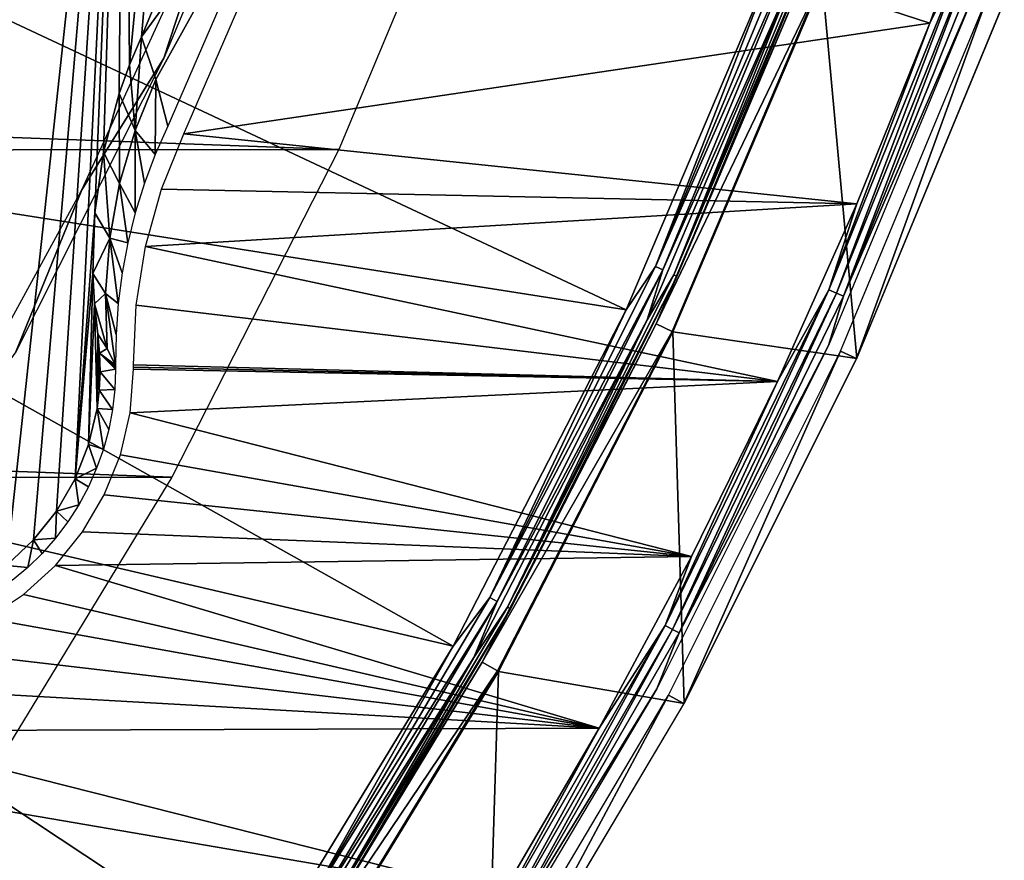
# Model space of a CAD drawing. Header units: millimetres. Extents: x -30.2 to 30.2, y -30.2 to 30.2.
# Tile 130 of 191: x 22.8 to 28.3, y -15.4 to -10.7. Entities that reach past the tile are written whole.
import ezdxf

# ---------------------------------------------------------------- set-up
doc = ezdxf.new("R2010")
doc.units = ezdxf.units.MM
doc.header["$LTSCALE"] = 81.481481
for name, color, linetype in [('1', 7, 'CONTINUOUS'), ('11', 7, 'CONTINUOUS'), ('141', 7, 'CONTINUOUS'), ('16', 7, 'CONTINUOUS'), ('243', 7, 'CONTINUOUS'), ('245', 7, 'CONTINUOUS'), ('248', 7, 'CONTINUOUS'), ('27', 7, 'CONTINUOUS'), ('3', 7, 'CONTINUOUS'), ('39', 7, 'CONTINUOUS'), ('5', 7, 'CONTINUOUS'), ('54', 7, 'CONTINUOUS'), ('64', 7, 'CONTINUOUS'), ('66', 7, 'CONTINUOUS'), ('8', 7, 'CONTINUOUS'), ('81', 7, 'CONTINUOUS'), ('9', 7, 'CONTINUOUS')]:
    doc.layers.add(name, color=color, linetype=linetype)

msp = doc.modelspace()

# ---------------------------------------------------------------- linework, layer by layer
at = {"layer": '1', "color": 251, "linetype": 'Continuous', "true_color": 0x4c4c4c}
for points in [[(24.6157, -11.3964, 4.4), (-25.3889, -9.553, 4.4), (25.4077, -9.5028, 4.4), (24.6157, -11.3964, 4.4)], [(-24.5928, -11.4456, 4.4), (-25.3889, -9.553, 4.4), (24.6157, -11.3964, 4.4), (-24.5928, -11.4456, 4.4)], [(23.6812, -13.2291, 4.4), (-24.5928, -11.4456, 4.4), (24.6157, -11.3964, 4.4), (23.6812, -13.2291, 4.4)], [(-23.6543, -13.2769, 4.4), (-24.5928, -11.4456, 4.4), (23.6812, -13.2291, 4.4), (-23.6543, -13.2769, 4.4)], [(22.6143, -14.9798, 4.4), (-23.6543, -13.2769, 4.4), (23.6812, -13.2291, 4.4), (22.6143, -14.9798, 4.4)]]:
    msp.add_3dface(points, dxfattribs=at)
at = {"layer": '11', "color": 4, "linetype": 'Continuous'}
for points in [[(27.3215, -10.4496, -0.1983), (26.4859, -12.4161, -0.1983), (27.5148, -12.5656, -119.7983), (27.3215, -10.4496, -0.1983)], [(28.3412, -10.5707, -119.7983), (27.3215, -10.4496, -0.1983), (27.5148, -12.5656, -119.7983), (28.3412, -10.5707, -119.7983)], [(26.4859, -12.4161, -0.1983), (25.5089, -14.3163, -0.1983), (26.5483, -14.4965, -119.7983), (26.4859, -12.4161, -0.1983)], [(27.5148, -12.5656, -119.7983), (26.4859, -12.4161, -0.1983), (26.5483, -14.4965, -119.7983), (27.5148, -12.5656, -119.7983)], [(25.5089, -14.3163, -0.1983), (24.3958, -16.1401, -0.1983), (25.4465, -16.3535, -119.7983), (25.5089, -14.3163, -0.1983)], [(26.5483, -14.4965, -119.7983), (25.5089, -14.3163, -0.1983), (25.4465, -16.3535, -119.7983), (26.5483, -14.4965, -119.7983)]]:
    msp.add_3dface(points, dxfattribs=at)
at = {"layer": '141', "color": 251, "linetype": 'Continuous', "true_color": 0x4c4c4c}
for points in [[(23.6358, -10.8857, -136), (23.9383, -9.9605, -138.7), (24.345, -9.1909, -136), (23.6358, -10.8857, -136)], [(23.1771, -11.6221, -138.7), (23.9383, -9.9605, -138.7), (23.6358, -10.8857, -136), (23.1771, -11.6221, -138.7)], [(22.8078, -12.5281, -136), (23.1771, -11.6221, -138.7), (23.6358, -10.8857, -136), (22.8078, -12.5281, -136)], [(22.3008, -13.226, -138.7), (23.1771, -11.6221, -138.7), (22.8078, -12.5281, -136), (22.3008, -13.226, -138.7)]]:
    msp.add_3dface(points, dxfattribs=at)
at = {"layer": '16', "color": 251, "linetype": 'Continuous', "true_color": 0x4c4c4c}
for points in [[(23.5104, -10.7646, -136), (24.2003, -9.1079, -136), (24.4046, -9.5412, -126.0965), (23.5104, -10.7646, -136)], [(23.5917, -11.004, -131.0096), (23.5104, -10.7646, -136), (24.4046, -9.5412, -126.0965), (23.5917, -11.004, -131.0096)], [(23.658, -11.2658, -126.0965), (23.5917, -11.004, -131.0096), (24.4046, -9.5412, -126.0965), (23.658, -11.2658, -126.0965)]]:
    msp.add_3dface(points, dxfattribs=at)
at = {"layer": '243', "color": 25, "linetype": 'Continuous', "true_color": 0x996633}
for points in [[(20.7138, -13.6427, -212.3913), (27.1995, -20.1284, -190.2479), (27.5261, -20.455, -190.4393), (20.7138, -13.6427, -212.3913)], [(21.0405, -13.9694, -212.5827), (20.7138, -13.6427, -212.3913), (27.5261, -20.455, -190.4393), (21.0405, -13.9694, -212.5827)]]:
    msp.add_3dface(points, dxfattribs=at)
at = {"layer": '245', "color": 25, "linetype": 'Continuous', "true_color": 0x996633}
msp.add_3dface([(13.9694, -21.0405, -212.5827), (21.0405, -13.9694, -212.5827), (27.5261, -20.455, -190.4393), (13.9694, -21.0405, -212.5827)], dxfattribs=at)
at = {"layer": '248', "color": 25, "linetype": 'Continuous', "true_color": 0x996633}
msp.add_3dface([(20.1284, -27.1995, -190.2479), (27.1995, -20.1284, -190.2479), (20.7138, -13.6427, -212.3913), (20.1284, -27.1995, -190.2479)], dxfattribs=at)
at = {"layer": '27', "color": 251, "linetype": 'Continuous', "true_color": 0x4c4c4c}
for points in [[(23.9403, -5.7484, -136), (23.4435, -10.9228, -136), (23.4162, -7.6072, -136), (23.9403, -5.7484, -136)], [(23.5104, -10.7646, -136), (23.4435, -10.9228, -136), (23.9403, -5.7484, -136), (23.5104, -10.7646, -136)], [(24.2003, -9.1079, -136), (23.5104, -10.7646, -136), (23.9403, -5.7484, -136), (24.2003, -9.1079, -136)], [(23.4162, -7.6072, -136), (22.7553, -13.7236, -136), (22.7463, -9.423, -136), (23.4162, -7.6072, -136)], [(22.9069, -13.5812, -136), (22.7553, -13.7236, -136), (23.4162, -7.6072, -136), (22.9069, -13.5812, -136)], [(23.0352, -13.4195, -136), (22.9069, -13.5812, -136), (23.4162, -7.6072, -136), (23.0352, -13.4195, -136)], [(23.1392, -13.2394, -136), (23.0352, -13.4195, -136), (23.4162, -7.6072, -136), (23.1392, -13.2394, -136)], [(23.2495, -11.7495, -136), (23.1392, -13.2394, -136), (23.4162, -7.6072, -136), (23.2495, -11.7495, -136)], [(23.299, -11.4114, -136), (23.2495, -11.7495, -136), (23.4162, -7.6072, -136), (23.299, -11.4114, -136)], [(23.386, -11.0832, -136), (23.299, -11.4114, -136), (23.4162, -7.6072, -136), (23.386, -11.0832, -136)], [(23.4435, -10.9228, -136), (23.386, -11.0832, -136), (23.4162, -7.6072, -136), (23.4435, -10.9228, -136)], [(23.2386, -12.089, -136), (23.1392, -13.2394, -136), (23.2495, -11.7495, -136), (23.2386, -12.089, -136)], [(23.2151, -13.0474, -136), (23.1392, -13.2394, -136), (23.2386, -12.089, -136), (23.2151, -13.0474, -136)], [(23.2477, -12.2594, -136), (23.2151, -13.0474, -136), (23.2386, -12.089, -136), (23.2477, -12.2594, -136)], [(23.2626, -12.8449, -136), (23.2151, -13.0474, -136), (23.2477, -12.2594, -136), (23.2626, -12.8449, -136)], [(23.2664, -12.4302, -136), (23.2626, -12.8449, -136), (23.2477, -12.2594, -136), (23.2664, -12.4302, -136)], [(23.2749, -12.7427, -136), (23.2626, -12.8449, -136), (23.2664, -12.4302, -136), (23.2749, -12.7427, -136)], [(23.2768, -12.5355, -136), (23.2749, -12.7427, -136), (23.2664, -12.4302, -136), (23.2768, -12.5355, -136)], [(23.2796, -12.6396, -136), (23.2749, -12.7427, -136), (23.2768, -12.5355, -136), (23.2796, -12.6396, -136)]]:
    msp.add_3dface(points, dxfattribs=at)
at = {"layer": '3', "color": 251, "linetype": 'Continuous', "true_color": 0x4c4c4c}
for points in [[(20.2259, -11.3513, 6.367), (26.2237, -12.2932, 6.0125), (21.0005, -9.8446, 6.367), (20.2259, -11.3513, 6.367)], [(26.2237, -12.2932, 6.0125), (27.0511, -10.3462, 6.0125), (21.0005, -9.8446, 6.367), (26.2237, -12.2932, 6.0125)], [(19.3434, -12.7974, 6.367), (25.2564, -14.1746, 6.0125), (20.2259, -11.3513, 6.367), (19.3434, -12.7974, 6.367)], [(25.2564, -14.1746, 6.0125), (26.2237, -12.2932, 6.0125), (20.2259, -11.3513, 6.367), (25.2564, -14.1746, 6.0125)], [(18.3576, -14.1753, 6.367), (24.1543, -15.9804, 6.0125), (19.3434, -12.7974, 6.367), (18.3576, -14.1753, 6.367)], [(24.1543, -15.9804, 6.0125), (25.2564, -14.1746, 6.0125), (19.3434, -12.7974, 6.367), (24.1543, -15.9804, 6.0125)], [(17.2739, -15.4775, 6.367), (22.9234, -17.7009, 6.0125), (18.3576, -14.1753, 6.367), (17.2739, -15.4775, 6.367)], [(22.9234, -17.7009, 6.0125), (24.1543, -15.9804, 6.0125), (18.3576, -14.1753, 6.367), (22.9234, -17.7009, 6.0125)]]:
    msp.add_3dface(points, dxfattribs=at)
at = {"layer": '39', "color": 251, "linetype": 'Continuous', "true_color": 0x4c4c4c}
for points in [[(23.2768, -12.5355, -136), (23.2664, -12.4302, -136), (23.3182, -12.5095, -131.0872), (23.2768, -12.5355, -136)], [(23.3191, -12.511, -130.9979), (23.2768, -12.5355, -136), (23.3182, -12.5095, -131.0872), (23.3191, -12.511, -130.9979)], [(23.3661, -12.6031, -126.0991), (23.2768, -12.5355, -136), (23.3191, -12.511, -130.9979), (23.3661, -12.6031, -126.0991)], [(23.2796, -12.6396, -136), (23.2768, -12.5355, -136), (23.3663, -12.625, -126.0991), (23.2796, -12.6396, -136)], [(23.3663, -12.625, -126.0991), (23.2768, -12.5355, -136), (23.3662, -12.6141, -126.0991), (23.3663, -12.625, -126.0991)], [(23.3662, -12.6141, -126.0991), (23.2768, -12.5355, -136), (23.3661, -12.6031, -126.0991), (23.3662, -12.6141, -126.0991)], [(23.2749, -12.7427, -136), (23.2796, -12.6396, -136), (23.362, -12.7386, -126.0991), (23.2749, -12.7427, -136)], [(23.362, -12.7386, -126.0991), (23.2796, -12.6396, -136), (23.3663, -12.625, -126.0991), (23.362, -12.7386, -126.0991)], [(23.2626, -12.8449, -136), (23.2749, -12.7427, -136), (23.3491, -12.8515, -126.0991), (23.2626, -12.8449, -136)], [(23.3491, -12.8515, -126.0991), (23.2749, -12.7427, -136), (23.362, -12.7386, -126.0991), (23.3491, -12.8515, -126.0991)], [(23.2151, -13.0474, -136), (23.2626, -12.8449, -136), (23.2978, -13.0728, -126.0991), (23.2151, -13.0474, -136)], [(23.2978, -13.0728, -126.0991), (23.2626, -12.8449, -136), (23.3276, -12.9632, -126.0991), (23.2978, -13.0728, -126.0991)], [(23.3276, -12.9632, -126.0991), (23.2626, -12.8449, -136), (23.3491, -12.8515, -126.0991), (23.3276, -12.9632, -126.0991)], [(23.1392, -13.2394, -136), (23.2151, -13.0474, -136), (23.2598, -13.18, -126.0991), (23.1392, -13.2394, -136)], [(23.2598, -13.18, -126.0991), (23.2151, -13.0474, -136), (23.2978, -13.0728, -126.0991), (23.2598, -13.18, -126.0991)], [(23.2137, -13.2839, -126.0991), (23.1392, -13.2394, -136), (23.2598, -13.18, -126.0991), (23.2137, -13.2839, -126.0991)], [(23.0352, -13.4195, -136), (23.1392, -13.2394, -136), (23.1599, -13.384, -126.0991), (23.0352, -13.4195, -136)], [(23.1599, -13.384, -126.0991), (23.1392, -13.2394, -136), (23.2137, -13.2839, -126.0991), (23.1599, -13.384, -126.0991)], [(23.0987, -13.4798, -126.0991), (23.0352, -13.4195, -136), (23.1599, -13.384, -126.0991), (23.0987, -13.4798, -126.0991)], [(22.9069, -13.5812, -136), (23.0352, -13.4195, -136), (23.0304, -13.5706, -126.0991), (22.9069, -13.5812, -136)], [(23.0304, -13.5706, -126.0991), (23.0352, -13.4195, -136), (23.0987, -13.4798, -126.0991), (23.0304, -13.5706, -126.0991)], [(22.7553, -13.7236, -136), (22.9069, -13.5812, -136), (22.8742, -13.7356, -126.0991), (22.7553, -13.7236, -136)], [(22.8742, -13.7356, -126.0991), (22.9069, -13.5812, -136), (22.9554, -13.6561, -126.0991), (22.8742, -13.7356, -126.0991)], [(22.9554, -13.6561, -126.0991), (22.9069, -13.5812, -136), (23.0304, -13.5706, -126.0991), (22.9554, -13.6561, -126.0991)], [(22.7871, -13.8087, -126.0991), (22.7553, -13.7236, -136), (22.8742, -13.7356, -126.0991), (22.7871, -13.8087, -126.0991)]]:
    msp.add_3dface(points, dxfattribs=at)
at = {"layer": '5', "color": 251, "linetype": 'Continuous', "true_color": 0x4c4c4c}
for points in [[(26.3924, -12.3723, 5.8165), (27.3167, -10.4477, 0.2035), (27.2251, -10.4127, 5.8165), (26.3924, -12.3723, 5.8165)], [(26.4811, -12.4139, 0.2035), (27.3167, -10.4477, 0.2035), (26.3924, -12.3723, 5.8165), (26.4811, -12.4139, 0.2035)], [(25.4189, -14.2658, 5.8165), (26.4811, -12.4139, 0.2035), (26.3924, -12.3723, 5.8165), (25.4189, -14.2658, 5.8165)], [(25.5043, -14.3137, 0.2035), (26.4811, -12.4139, 0.2035), (25.4189, -14.2658, 5.8165), (25.5043, -14.3137, 0.2035)], [(24.3098, -16.0832, 5.8165), (25.5043, -14.3137, 0.2035), (25.4189, -14.2658, 5.8165), (24.3098, -16.0832, 5.8165)], [(24.3915, -16.1372, 0.2035), (25.5043, -14.3137, 0.2035), (24.3098, -16.0832, 5.8165), (24.3915, -16.1372, 0.2035)]]:
    msp.add_3dface(points, dxfattribs=at)
at = {"layer": '54', "color": 251, "linetype": 'Continuous', "true_color": 0x4c4c4c}
for points in [[(23.4435, -10.9228, -136), (23.5104, -10.7646, -136), (23.4757, -11.289, -131.0236), (23.4435, -10.9228, -136)], [(23.5104, -10.7646, -136), (23.5917, -11.004, -131.0096), (23.4757, -11.289, -131.0236), (23.5104, -10.7646, -136)], [(23.386, -11.0832, -136), (23.4435, -10.9228, -136), (23.4757, -11.289, -131.0236), (23.386, -11.0832, -136)], [(23.4757, -11.289, -131.0236), (23.5917, -11.004, -131.0096), (23.5885, -11.4233, -126.0968), (23.4757, -11.289, -131.0236)], [(23.5917, -11.004, -131.0096), (23.658, -11.2658, -126.0965), (23.5885, -11.4233, -126.0968), (23.5917, -11.004, -131.0096)], [(23.299, -11.4114, -136), (23.386, -11.0832, -136), (23.3889, -11.5868, -131.0387), (23.299, -11.4114, -136)], [(23.386, -11.0832, -136), (23.4757, -11.289, -131.0236), (23.3889, -11.5868, -131.0387), (23.386, -11.0832, -136)], [(23.3889, -11.5868, -131.0387), (23.4757, -11.289, -131.0236), (23.4766, -11.75, -126.0974), (23.3889, -11.5868, -131.0387)], [(23.4766, -11.75, -126.0974), (23.4757, -11.289, -131.0236), (23.5279, -11.585, -126.0971), (23.4766, -11.75, -126.0974)], [(23.5279, -11.585, -126.0971), (23.4757, -11.289, -131.0236), (23.5885, -11.4233, -126.0968), (23.5279, -11.585, -126.0971)], [(23.2495, -11.7495, -136), (23.299, -11.4114, -136), (23.3333, -11.8928, -131.0547), (23.2495, -11.7495, -136)], [(23.299, -11.4114, -136), (23.3889, -11.5868, -131.0387), (23.3333, -11.8928, -131.0547), (23.299, -11.4114, -136)], [(23.3333, -11.8928, -131.0547), (23.3889, -11.5868, -131.0387), (23.435, -11.9175, -126.0978), (23.3333, -11.8928, -131.0547)], [(23.435, -11.9175, -126.0978), (23.3889, -11.5868, -131.0387), (23.4766, -11.75, -126.0974), (23.435, -11.9175, -126.0978)], [(23.2386, -12.089, -136), (23.2495, -11.7495, -136), (23.3333, -11.8928, -131.0547), (23.2386, -12.089, -136)], [(23.2386, -12.089, -136), (23.3333, -11.8928, -131.0547), (23.3098, -12.202, -131.0713), (23.2386, -12.089, -136)], [(23.3098, -12.202, -131.0713), (23.3333, -11.8928, -131.0547), (23.3809, -12.2585, -126.0985), (23.3098, -12.202, -131.0713)], [(23.3809, -12.2585, -126.0985), (23.3333, -11.8928, -131.0547), (23.4031, -12.087, -126.0981), (23.3809, -12.2585, -126.0985)], [(23.4031, -12.087, -126.0981), (23.3333, -11.8928, -131.0547), (23.435, -11.9175, -126.0978), (23.4031, -12.087, -126.0981)], [(23.2477, -12.2594, -136), (23.2386, -12.089, -136), (23.3098, -12.202, -131.0713), (23.2477, -12.2594, -136)], [(23.3182, -12.5095, -131.0872), (23.2477, -12.2594, -136), (23.3098, -12.202, -131.0713), (23.3182, -12.5095, -131.0872)], [(23.3661, -12.6031, -126.0991), (23.3191, -12.511, -130.9979), (23.3098, -12.202, -131.0713), (23.3661, -12.6031, -126.0991)], [(23.3661, -12.6031, -126.0991), (23.3098, -12.202, -131.0713), (23.3685, -12.4308, -126.0988), (23.3661, -12.6031, -126.0991)], [(23.3191, -12.511, -130.9979), (23.3182, -12.5095, -131.0872), (23.3098, -12.202, -131.0713), (23.3191, -12.511, -130.9979)], [(23.3685, -12.4308, -126.0988), (23.3098, -12.202, -131.0713), (23.3809, -12.2585, -126.0985), (23.3685, -12.4308, -126.0988)], [(23.2664, -12.4302, -136), (23.2477, -12.2594, -136), (23.3182, -12.5095, -131.0872), (23.2664, -12.4302, -136)]]:
    msp.add_3dface(points, dxfattribs=at)
at = {"layer": '64', "color": 251, "linetype": 'Continuous', "true_color": 0x4c4c4c}
for points in [[(23.7483, -11.3087, -126), (24.4985, -9.5753, -126), (27.9237, -10.6881, -126), (23.7483, -11.3087, -126)], [(27.9237, -10.6881, -126), (24.4985, -9.5753, -126), (28.2961, -9.659, -126), (27.9237, -10.6881, -126)], [(27.5151, -11.7004, -126), (23.7483, -11.3087, -126), (27.9237, -10.6881, -126), (27.5151, -11.7004, -126)], [(23.6222, -11.618, -126), (23.7483, -11.3087, -126), (27.5151, -11.7004, -126), (23.6222, -11.618, -126)], [(23.5327, -11.9389, -126), (23.6222, -11.618, -126), (27.5151, -11.7004, -126), (23.5327, -11.9389, -126)], [(27.071, -12.6945, -126), (23.5327, -11.9389, -126), (27.5151, -11.7004, -126), (27.071, -12.6945, -126)], [(23.4804, -12.268, -126), (23.5327, -11.9389, -126), (27.071, -12.6945, -126), (23.4804, -12.268, -126)], [(23.4661, -12.6017, -126), (23.4804, -12.268, -126), (27.071, -12.6945, -126), (23.4661, -12.6017, -126)], [(23.4662, -12.6133, -126), (23.4661, -12.6017, -126), (27.071, -12.6945, -126), (23.4662, -12.6133, -126)], [(23.4663, -12.625, -126), (23.4662, -12.6133, -126), (27.071, -12.6945, -126), (23.4663, -12.625, -126)], [(23.4472, -12.8696, -126), (23.4663, -12.625, -126), (27.071, -12.6945, -126), (23.4472, -12.8696, -126)], [(26.5901, -13.6731, -126), (23.4472, -12.8696, -126), (27.071, -12.6945, -126), (26.5901, -13.6731, -126)], [(23.3929, -13.1038, -126), (23.4472, -12.8696, -126), (26.5901, -13.6731, -126), (23.3929, -13.1038, -126)], [(23.303, -13.3287, -126), (23.3929, -13.1038, -126), (26.5901, -13.6731, -126), (23.303, -13.3287, -126)], [(23.1813, -13.5359, -126), (23.303, -13.3287, -126), (26.5901, -13.6731, -126), (23.1813, -13.5359, -126)], [(23.0288, -13.724, -126), (23.1813, -13.5359, -126), (26.5901, -13.6731, -126), (23.0288, -13.724, -126)], [(22.8507, -13.8855, -126), (23.0288, -13.724, -126), (26.0739, -14.6336, -126), (22.8507, -13.8855, -126)], [(26.0739, -14.6336, -126), (23.0288, -13.724, -126), (26.5901, -13.6731, -126), (26.0739, -14.6336, -126)], [(22.6464, -14.0214, -126), (22.8507, -13.8855, -126), (26.0739, -14.6336, -126), (22.6464, -14.0214, -126)], [(22.3646, -14.2006, -126), (22.6464, -14.0214, -126), (26.0739, -14.6336, -126), (22.3646, -14.2006, -126)], [(22.1058, -14.4105, -126), (22.3646, -14.2006, -126), (26.0739, -14.6336, -126), (22.1058, -14.4105, -126)], [(21.8726, -14.6485, -126), (22.1058, -14.4105, -126), (26.0739, -14.6336, -126), (21.8726, -14.6485, -126)], [(21.6678, -14.9122, -126), (21.8726, -14.6485, -126), (25.5237, -15.5732, -126), (21.6678, -14.9122, -126)], [(25.5237, -15.5732, -126), (21.8726, -14.6485, -126), (26.0739, -14.6336, -126), (25.5237, -15.5732, -126)], [(20.5417, -16.4287, -126), (21.6678, -14.9122, -126), (25.5237, -15.5732, -126), (20.5417, -16.4287, -126)]]:
    msp.add_3dface(points, dxfattribs=at)
at = {"layer": '66', "color": 251, "linetype": 'Continuous', "true_color": 0x4c4c4c}
for points in [[(27.9237, -10.6881, -126), (28.2961, -9.659, -126), (28.1417, -10.2427, -125.9953), (27.9237, -10.6881, -126)], [(27.3586, -12.1808, -125.9953), (27.9237, -10.6881, -126), (28.1417, -10.2427, -125.9953), (27.3586, -12.1808, -125.9953)], [(27.3586, -12.1808, -125.9953), (28.1417, -10.2427, -125.9953), (27.4011, -12.1997, -125.9814), (27.3586, -12.1808, -125.9953)], [(28.1417, -10.2427, -125.9953), (28.1853, -10.2586, -125.9814), (27.4011, -12.1997, -125.9814), (28.1417, -10.2427, -125.9953)], [(28.1853, -10.2586, -125.9814), (27.4403, -12.2172, -125.9588), (27.4011, -12.1997, -125.9814), (28.1853, -10.2586, -125.9814)], [(28.2257, -10.2733, -125.9588), (27.4403, -12.2172, -125.9588), (28.1853, -10.2586, -125.9814), (28.2257, -10.2733, -125.9588)], [(28.2257, -10.2733, -125.9588), (28.1786, -10.5101, -125.9283), (27.4403, -12.2172, -125.9588), (28.2257, -10.2733, -125.9588)], [(28.1786, -10.5101, -125.9283), (27.357, -12.4935, -125.9283), (27.4403, -12.2172, -125.9588), (28.1786, -10.5101, -125.9283)], [(27.5151, -11.7004, -126), (27.9237, -10.6881, -126), (27.3586, -12.1808, -125.9953), (27.5151, -11.7004, -126)], [(27.071, -12.6945, -126), (27.5151, -11.7004, -126), (27.3586, -12.1808, -125.9953), (27.071, -12.6945, -126)], [(26.4423, -14.0596, -125.9953), (27.071, -12.6945, -126), (27.3586, -12.1808, -125.9953), (26.4423, -14.0596, -125.9953)], [(26.4423, -14.0596, -125.9953), (27.3586, -12.1808, -125.9953), (26.4833, -14.0814, -125.9814), (26.4423, -14.0596, -125.9953)], [(27.3586, -12.1808, -125.9953), (27.4011, -12.1997, -125.9814), (26.4833, -14.0814, -125.9814), (27.3586, -12.1808, -125.9953)], [(27.4011, -12.1997, -125.9814), (26.5212, -14.1016, -125.9588), (26.4833, -14.0814, -125.9814), (27.4011, -12.1997, -125.9814)], [(27.4403, -12.2172, -125.9588), (26.5212, -14.1016, -125.9588), (27.4011, -12.1997, -125.9814), (27.4403, -12.2172, -125.9588)], [(27.4403, -12.2172, -125.9588), (27.357, -12.4935, -125.9283), (26.5212, -14.1016, -125.9588), (27.4403, -12.2172, -125.9588)], [(27.357, -12.4935, -125.9283), (26.396, -14.4133, -125.9283), (26.5212, -14.1016, -125.9588), (27.357, -12.4935, -125.9283)], [(26.5901, -13.6731, -126), (27.071, -12.6945, -126), (26.4423, -14.0596, -125.9953), (26.5901, -13.6731, -126)], [(26.0739, -14.6336, -126), (26.5901, -13.6731, -126), (26.4423, -14.0596, -125.9953), (26.0739, -14.6336, -126)], [(25.3971, -15.8699, -125.9953), (26.0739, -14.6336, -126), (26.4423, -14.0596, -125.9953), (25.3971, -15.8699, -125.9953)], [(25.3971, -15.8699, -125.9953), (26.4423, -14.0596, -125.9953), (25.4365, -15.8945, -125.9814), (25.3971, -15.8699, -125.9953)], [(26.4423, -14.0596, -125.9953), (26.4833, -14.0814, -125.9814), (25.4365, -15.8945, -125.9814), (26.4423, -14.0596, -125.9953)], [(26.4833, -14.0814, -125.9814), (25.4729, -15.9173, -125.9588), (25.4365, -15.8945, -125.9814), (26.4833, -14.0814, -125.9814)], [(26.5212, -14.1016, -125.9588), (25.4729, -15.9173, -125.9588), (26.4833, -14.0814, -125.9814), (26.5212, -14.1016, -125.9588)], [(26.5212, -14.1016, -125.9588), (26.396, -14.4133, -125.9283), (25.4729, -15.9173, -125.9588), (26.5212, -14.1016, -125.9588)], [(26.396, -14.4133, -125.9283), (25.3006, -16.2597, -125.9283), (25.4729, -15.9173, -125.9588), (26.396, -14.4133, -125.9283)], [(25.5237, -15.5732, -126), (26.0739, -14.6336, -126), (25.3971, -15.8699, -125.9953), (25.5237, -15.5732, -126)]]:
    msp.add_3dface(points, dxfattribs=at)
at = {"layer": '8', "color": 251, "linetype": 'Continuous', "true_color": 0x4c4c4c}
for points in [[(27.1815, -10.1382, 6.0031), (27.0511, -10.3462, 6.0125), (26.389, -12.0514, 6.0031), (27.1815, -10.1382, 6.0031)], [(27.1815, -10.1382, 6.0031), (26.389, -12.0514, 6.0031), (27.2234, -10.1538, 5.9821), (27.1815, -10.1382, 6.0031)], [(27.2234, -10.1538, 5.9821), (26.389, -12.0514, 6.0031), (26.4297, -12.07, 5.9821), (27.2234, -10.1538, 5.9821)], [(27.2234, -10.1538, 5.9821), (26.4297, -12.07, 5.9821), (27.1738, -10.3931, 5.9508), (27.2234, -10.1538, 5.9821)], [(27.0511, -10.3462, 6.0125), (26.2237, -12.2932, 6.0125), (26.389, -12.0514, 6.0031), (27.0511, -10.3462, 6.0125)], [(27.1738, -10.3931, 5.9508), (26.4297, -12.07, 5.9821), (26.3426, -12.3489, 5.9508), (27.1738, -10.3931, 5.9508)], [(26.389, -12.0514, 6.0031), (26.2237, -12.2932, 6.0125), (25.462, -13.9033, 6.0031), (26.389, -12.0514, 6.0031)], [(26.389, -12.0514, 6.0031), (25.462, -13.9033, 6.0031), (26.4297, -12.07, 5.9821), (26.389, -12.0514, 6.0031)], [(26.4297, -12.07, 5.9821), (25.462, -13.9033, 6.0031), (25.5013, -13.9247, 5.9821), (26.4297, -12.07, 5.9821)], [(26.4297, -12.07, 5.9821), (25.5013, -13.9247, 5.9821), (26.3426, -12.3489, 5.9508), (26.4297, -12.07, 5.9821)], [(26.2237, -12.2932, 6.0125), (25.2564, -14.1746, 6.0125), (25.462, -13.9033, 6.0031), (26.2237, -12.2932, 6.0125)], [(26.3426, -12.3489, 5.9508), (25.5013, -13.9247, 5.9821), (25.3709, -14.2389, 5.9508), (26.3426, -12.3489, 5.9508)], [(25.462, -13.9033, 6.0031), (25.2564, -14.1746, 6.0125), (24.4053, -15.6843, 6.0031), (25.462, -13.9033, 6.0031)], [(25.462, -13.9033, 6.0031), (24.4053, -15.6843, 6.0031), (25.5013, -13.9247, 5.9821), (25.462, -13.9033, 6.0031)], [(25.5013, -13.9247, 5.9821), (24.4053, -15.6843, 6.0031), (24.4429, -15.7085, 5.9821), (25.5013, -13.9247, 5.9821)], [(25.5013, -13.9247, 5.9821), (24.4429, -15.7085, 5.9821), (25.3709, -14.2389, 5.9508), (25.5013, -13.9247, 5.9821)], [(25.2564, -14.1746, 6.0125), (24.1543, -15.9804, 6.0125), (24.4053, -15.6843, 6.0031), (25.2564, -14.1746, 6.0125)], [(25.3709, -14.2389, 5.9508), (24.4429, -15.7085, 5.9821), (24.2639, -16.0528, 5.9508), (25.3709, -14.2389, 5.9508)]]:
    msp.add_3dface(points, dxfattribs=at)
at = {"layer": '81', "color": 251, "linetype": 'Continuous', "true_color": 0x4c4c4c}
for points in [[(27.425, -12.5246, -125.7544), (28.2486, -10.5362, -125.7544), (27.5131, -12.5648, -120.2035), (27.425, -12.5246, -125.7544)], [(27.5131, -12.5648, -120.2035), (28.2486, -10.5362, -125.7544), (28.3394, -10.5701, -120.2035), (27.5131, -12.5648, -120.2035)], [(26.4616, -14.4491, -125.7544), (27.425, -12.5246, -125.7544), (26.5467, -14.4956, -120.2035), (26.4616, -14.4491, -125.7544)], [(26.5467, -14.4956, -120.2035), (27.425, -12.5246, -125.7544), (27.5131, -12.5648, -120.2035), (26.5467, -14.4956, -120.2035)], [(25.3634, -16.3001, -125.7544), (26.4616, -14.4491, -125.7544), (25.4449, -16.3525, -120.2035), (25.3634, -16.3001, -125.7544)], [(25.4449, -16.3525, -120.2035), (26.4616, -14.4491, -125.7544), (26.5467, -14.4956, -120.2035), (25.4449, -16.3525, -120.2035)]]:
    msp.add_3dface(points, dxfattribs=at)
at = {"layer": '9', "color": 251, "linetype": 'Continuous', "true_color": 0x4c4c4c}
for points in [[(27.2866, -10.1774, 5.9111), (27.1738, -10.3931, 5.9508), (26.491, -12.0981, 5.9111), (27.2866, -10.1774, 5.9111)], [(27.3042, -10.1839, 5.8653), (27.2866, -10.1774, 5.9111), (26.491, -12.0981, 5.9111), (27.3042, -10.1839, 5.8653)], [(26.5081, -12.1058, 5.8653), (27.3042, -10.1839, 5.8653), (26.491, -12.0981, 5.9111), (26.5081, -12.1058, 5.8653)], [(26.5081, -12.1058, 5.8653), (27.2251, -10.4127, 5.8165), (27.3042, -10.1839, 5.8653), (26.5081, -12.1058, 5.8653)], [(27.1738, -10.3931, 5.9508), (26.3426, -12.3489, 5.9508), (26.491, -12.0981, 5.9111), (27.1738, -10.3931, 5.9508)], [(26.3924, -12.3723, 5.8165), (27.2251, -10.4127, 5.8165), (26.5081, -12.1058, 5.8653), (26.3924, -12.3723, 5.8165)], [(26.491, -12.0981, 5.9111), (26.3426, -12.3489, 5.9508), (25.5605, -13.9571, 5.9111), (26.491, -12.0981, 5.9111)], [(26.5081, -12.1058, 5.8653), (26.491, -12.0981, 5.9111), (25.5605, -13.9571, 5.9111), (26.5081, -12.1058, 5.8653)], [(25.5769, -13.9661, 5.8653), (26.5081, -12.1058, 5.8653), (25.5605, -13.9571, 5.9111), (25.5769, -13.9661, 5.8653)], [(25.5769, -13.9661, 5.8653), (26.3924, -12.3723, 5.8165), (26.5081, -12.1058, 5.8653), (25.5769, -13.9661, 5.8653)], [(26.3426, -12.3489, 5.9508), (25.3709, -14.2389, 5.9508), (25.5605, -13.9571, 5.9111), (26.3426, -12.3489, 5.9508)], [(25.4189, -14.2658, 5.8165), (26.3924, -12.3723, 5.8165), (25.5769, -13.9661, 5.8653), (25.4189, -14.2658, 5.8165)], [(25.5605, -13.9571, 5.9111), (25.3709, -14.2389, 5.9508), (24.4997, -15.745, 5.9111), (25.5605, -13.9571, 5.9111)], [(25.5769, -13.9661, 5.8653), (25.5605, -13.9571, 5.9111), (24.4997, -15.745, 5.9111), (25.5769, -13.9661, 5.8653)], [(24.5154, -15.7551, 5.8653), (25.5769, -13.9661, 5.8653), (24.4997, -15.745, 5.9111), (24.5154, -15.7551, 5.8653)], [(24.5154, -15.7551, 5.8653), (25.4189, -14.2658, 5.8165), (25.5769, -13.9661, 5.8653), (24.5154, -15.7551, 5.8653)], [(25.3709, -14.2389, 5.9508), (24.2639, -16.0528, 5.9508), (24.4997, -15.745, 5.9111), (25.3709, -14.2389, 5.9508)], [(24.3098, -16.0832, 5.8165), (25.4189, -14.2658, 5.8165), (24.5154, -15.7551, 5.8653), (24.3098, -16.0832, 5.8165)]]:
    msp.add_3dface(points, dxfattribs=at)

doc.saveas('drawing.dxf')
